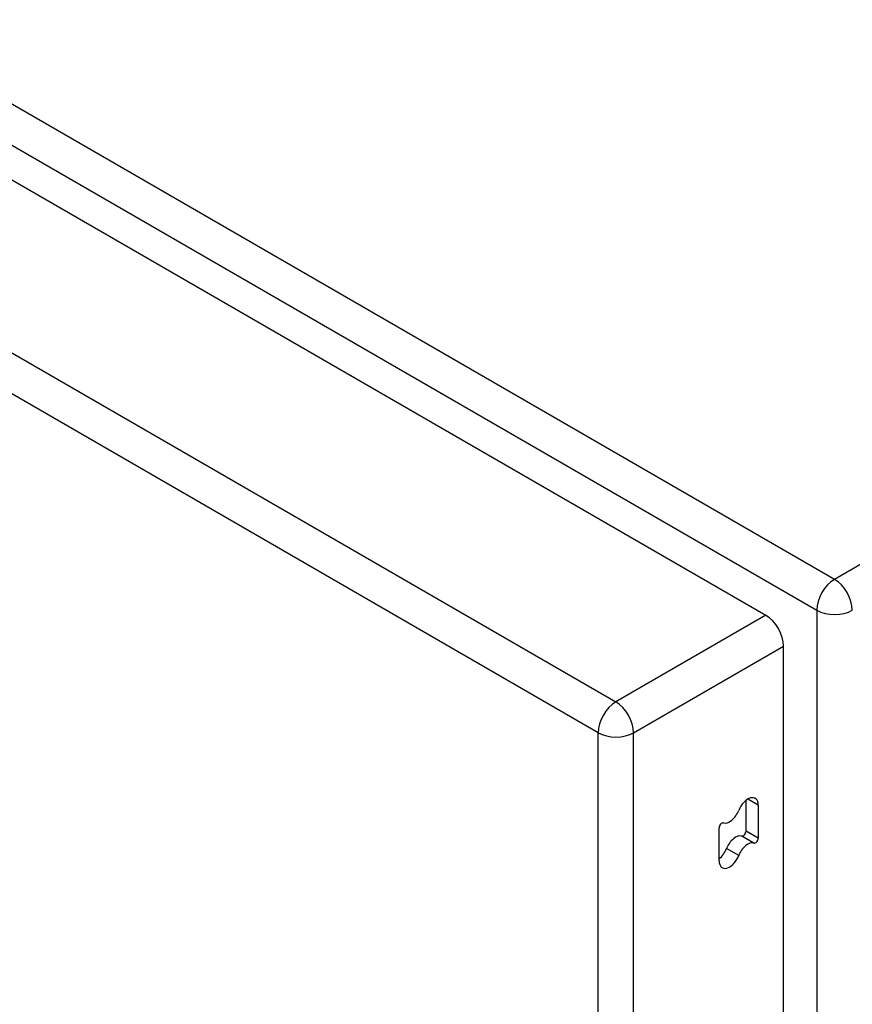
# Model space of a CAD drawing. Header units: inches. Extents: x 584 to 685, y 231 to 315.
# Tile 124 of 133: x 674.65 to 677.92, y 254.54 to 258.42. Entities that reach past the tile are written whole.
import ezdxf

# ---------------------------------------------------------------- set-up
doc = ezdxf.new("R2010")
doc.units = ezdxf.units.IN
doc.header["$MEASUREMENT"] = 0
doc.layers.add('Visible Edges(ANSI)', color=7, linetype='Continuous', lineweight=25)
doc.layers.add('Visible Tangent Edges(ANSI)', color=7, linetype='Continuous', lineweight=25)

msp = doc.modelspace()

# ---------------------------------------------------------------- linework, layer by layer
at = {"layer": 'Visible Edges(ANSI)'}
for p, q in [((631.1943, 282.8552), (677.5841, 256.0721)), ((677.6541, 231.7801), (677.6541, 255.9508)), ((677.5063, 255.2229), (677.5063, 255.3441)), ((677.5544, 255.3248), (677.5544, 255.1951)), ((677.4002, 255.1055), (677.4002, 255.2352))]:
    msp.add_line(p, q, dxfattribs=at)
for centre, major_axis, start_param, end_param in [((677.5841, 255.9912), (-0.0495, 0.0857), 3.926991, 5.497787), ((677.5131, 255.301), (0.0292, 0.0506), 5.497787, 8.115781), ((677.4415, 255.3073), (-0.0292, -0.0506), 0.152663, 1.832596), ((677.4108, 255.2413), (0.0075, 0.013), 0.152663, 2.356194), ((677.465, 255.1507), (0.0292, 0.0506), 0.152663, 1.832596), ((677.4957, 255.2168), (-0.0075, -0.013), 0.152663, 2.356194), ((677.5437, 255.189), (-0.0075, -0.013), 0.152663, 2.356194), ((677.5131, 255.123), (0.0292, 0.0506), 0.152663, 1.832596), ((677.3934, 255.1571), (0.0292, 0.0506), 4.091863, 4.974188), ((677.4415, 255.1293), (-0.0292, -0.0506), 5.497787, 8.115781)]:
    msp.add_ellipse(centre, major_axis=major_axis, ratio=0.57735, start_param=start_param, end_param=end_param, dxfattribs=at)
at = {"layer": 'Visible Tangent Edges(ANSI)'}
for p, q in [((677.8549, 256.2136), (631.3258, 283.0772)), ((631.2558, 282.9559), (677.7849, 256.0924)), ((630.6039, 282.5143), (676.9936, 255.7312)), ((676.9236, 255.6099), (630.5339, 282.3931)), ((684.786, 260.2153), (677.8549, 256.2136)), ((677.7849, 256.0924), (677.7849, 231.7591)), ((677.5841, 256.0721), (676.9936, 255.7312)), ((677.0636, 255.6099), (677.6541, 255.9508)), ((676.9236, 231.3436), (676.9236, 255.6099)), ((677.0636, 231.3436), (677.0636, 255.6099)), ((677.5544, 255.3248), (677.5131, 255.3486)), ((677.5375, 255.1755), (677.4894, 255.2033)), ((677.5544, 255.1951), (677.5063, 255.2229)), ((677.4773, 255.1261), (677.4292, 255.1539))]:
    msp.add_line(p, q, dxfattribs=at)
for centre, major_axis, start_param, end_param in [((677.8549, 256.1328), (0.0495, 0.0857), 0.785398, 2.356194), ((677.8549, 256.1328), (-0.0495, 0.0857), 3.926991, 5.497787), ((677.8549, 256.1328), (-0.099, 0), 0.785398, 2.356194), ((676.9936, 255.6503), (0.0495, 0.0857), 0.785398, 2.356194), ((676.9936, 255.6503), (-0.0495, 0.0857), 3.926991, 5.497787), ((676.9936, 255.6503), (-0.099, 0), 0.785398, 2.356194)]:
    msp.add_ellipse(centre, major_axis=major_axis, ratio=0.57735, start_param=start_param, end_param=end_param, dxfattribs=at)

doc.saveas('drawing.dxf')
